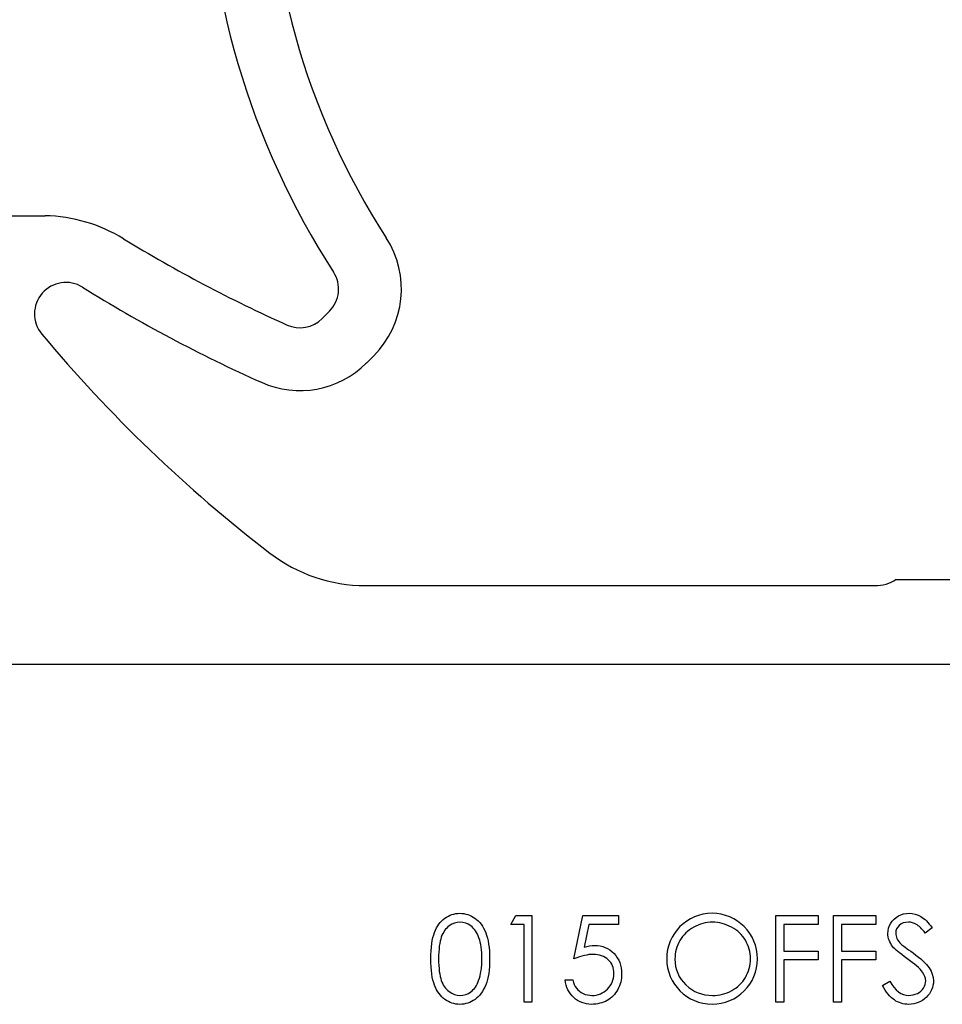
# Model space of a CAD drawing. Header units: inches. Extents: x 370 to 474, y 80 to 168.
# Tile 6 of 170: x 377.97 to 379.44, y 84.71 to 86.27. Entities that reach past the tile are written whole.
import ezdxf

# ---------------------------------------------------------------- set-up
doc = ezdxf.new("R2010")
doc.units = ezdxf.units.IN
doc.header["$LTSCALE"] = 0.5
doc.header["$MEASUREMENT"] = 0
doc.layers.add('APP-M-S', color=30, linetype='Continuous')

msp = doc.modelspace()

# ---------------------------------------------------------------- linework, layer by layer
at = {"color": 7, "linetype": 'Continuous'}
for p, q in [((378.6571, 84.8484), (378.6601, 84.8492)), ((378.6601, 84.8492), (378.6632, 84.8498)), ((378.6632, 84.8498), (378.6663, 84.8502)), ((378.6663, 84.8502), (378.6696, 84.8503)), ((378.6696, 84.8503), (378.6696, 84.8503)), ((378.6696, 84.8503), (378.6728, 84.8502)), ((378.6728, 84.8502), (378.6761, 84.8498)), ((378.6761, 84.8498), (378.6792, 84.8492)), ((378.6792, 84.8492), (378.6823, 84.8484)), ((379.3721, 84.8479), (379.3763, 84.8493)), ((379.3763, 84.8493), (379.3807, 84.85)), ((379.3807, 84.85), (379.3853, 84.8503)), ((379.3853, 84.8503), (379.3853, 84.8503)), ((379.3853, 84.8503), (379.3901, 84.85)), ((379.3901, 84.85), (379.3949, 84.8491)), ((379.3949, 84.8491), (379.3994, 84.8475)), ((378.6363, 84.8331), (378.6385, 84.8358)), ((378.6385, 84.8358), (378.6407, 84.8383)), ((378.6407, 84.8383), (378.6432, 84.8406)), ((378.6432, 84.8406), (378.6458, 84.8426)), ((378.6458, 84.8426), (378.6485, 84.8444)), ((378.6485, 84.8444), (378.6513, 84.846)), ((378.6513, 84.846), (378.6541, 84.8473)), ((378.6541, 84.8473), (378.6571, 84.8484)), ((378.661, 84.8347), (378.6567, 84.8328)), ((378.6654, 84.8358), (378.661, 84.8347)), ((378.67, 84.8362), (378.6654, 84.8358)), ((378.6745, 84.8358), (378.67, 84.8362)), ((378.67, 84.8362), (378.67, 84.8362)), ((378.6789, 84.8347), (378.6745, 84.8358)), ((378.6831, 84.8328), (378.6789, 84.8347)), ((378.6823, 84.8484), (378.6852, 84.8473)), ((378.6852, 84.8473), (378.6881, 84.846)), ((378.6881, 84.846), (378.691, 84.8444)), ((378.691, 84.8444), (378.6937, 84.8426)), ((378.6937, 84.8426), (378.6963, 84.8405)), ((378.6963, 84.8405), (378.6988, 84.8382)), ((378.6988, 84.8382), (378.7012, 84.8357)), ((378.7012, 84.8357), (378.7034, 84.8329)), ((378.7507, 84.8326), (378.7588, 84.8468)), ((378.7588, 84.8468), (378.7842, 84.8468)), ((378.7842, 84.8468), (378.7842, 84.8468)), ((378.7842, 84.8468), (378.7842, 84.709)), ((378.8514, 84.7779), (378.8655, 84.8468)), ((378.8655, 84.8468), (378.8655, 84.8468)), ((378.8655, 84.8468), (378.922, 84.8468)), ((378.9221, 84.8468), (378.922, 84.8326)), ((379.0566, 84.8342), (379.0529, 84.8331)), ((379.0603, 84.8351), (379.0566, 84.8342)), ((379.0641, 84.8357), (379.0603, 84.8351)), ((379.068, 84.8361), (379.0641, 84.8357)), ((379.0719, 84.8362), (379.068, 84.8361)), ((379.0759, 84.8361), (379.0719, 84.8362)), ((379.0798, 84.8357), (379.0759, 84.8361)), ((379.0837, 84.8351), (379.0798, 84.8357)), ((379.0875, 84.8342), (379.0837, 84.8351)), ((379.0913, 84.8331), (379.0875, 84.8342)), ((379.1729, 84.8468), (379.24, 84.8468)), ((379.1729, 84.709), (379.1729, 84.8468)), ((379.24, 84.8468), (379.24, 84.8468)), ((379.24, 84.8468), (379.24, 84.8326)), ((379.2648, 84.8468), (379.3319, 84.8468)), ((379.2648, 84.709), (379.2648, 84.8468)), ((379.3319, 84.8468), (379.3319, 84.8468)), ((379.3319, 84.8468), (379.3319, 84.8326)), ((379.3538, 84.8307), (379.3557, 84.8345)), ((379.3557, 84.8345), (379.3581, 84.8379)), ((379.3581, 84.8379), (379.361, 84.8411)), ((379.361, 84.8411), (379.3643, 84.8437)), ((379.3643, 84.8437), (379.368, 84.8461)), ((379.368, 84.8461), (379.3721, 84.8479)), ((379.3724, 84.8333), (379.3694, 84.8311)), ((379.3758, 84.8349), (379.3724, 84.8333)), ((379.3796, 84.8359), (379.3758, 84.8349)), ((379.3839, 84.8362), (379.3796, 84.8359)), ((379.3873, 84.836), (379.3839, 84.8362)), ((379.3839, 84.8362), (379.3839, 84.8362)), ((379.3906, 84.8353), (379.3873, 84.836)), ((379.3937, 84.8342), (379.3906, 84.8353)), ((379.3967, 84.8327), (379.3937, 84.8342)), ((379.3994, 84.8475), (379.4038, 84.8453)), ((379.4038, 84.8453), (379.406, 84.8439)), ((379.406, 84.8439), (379.4081, 84.8423)), ((379.4081, 84.8423), (379.4104, 84.8404)), ((379.4104, 84.8404), (379.4126, 84.8382)), ((379.4126, 84.8382), (379.4149, 84.8358)), ((379.4149, 84.8358), (379.4172, 84.8331)), ((378.628, 84.8161), (378.6293, 84.82)), ((378.6293, 84.82), (378.6308, 84.8236)), ((378.6308, 84.8236), (378.6325, 84.827)), ((378.6325, 84.827), (378.6344, 84.8302)), ((378.6344, 84.8302), (378.6363, 84.8331)), ((378.6425, 84.818), (378.6412, 84.8153)), ((378.6439, 84.8204), (378.6425, 84.818)), ((378.6453, 84.8227), (378.6439, 84.8204)), ((378.6469, 84.8249), (378.6453, 84.8227)), ((378.6487, 84.8268), (378.6469, 84.8249)), ((378.6505, 84.8286), (378.6487, 84.8268)), ((378.6525, 84.8302), (378.6505, 84.8286)), ((378.6567, 84.8328), (378.6525, 84.8302)), ((378.6873, 84.8302), (378.6831, 84.8328)), ((378.6893, 84.8286), (378.6873, 84.8302)), ((378.6911, 84.8267), (378.6893, 84.8286)), ((378.6929, 84.8247), (378.6911, 84.8267)), ((378.6946, 84.8224), (378.6929, 84.8247)), ((378.6961, 84.8199), (378.6946, 84.8224)), ((378.6976, 84.8172), (378.6961, 84.8199)), ((378.7034, 84.8329), (378.7055, 84.8299)), ((378.7055, 84.8299), (378.7074, 84.8266)), ((378.7074, 84.8266), (378.7092, 84.8231)), ((378.7092, 84.8231), (378.7108, 84.8194)), ((378.7108, 84.8194), (378.7123, 84.8153)), ((378.7719, 84.8326), (378.7507, 84.8326)), ((378.7507, 84.8326), (378.7507, 84.8326)), ((378.7719, 84.709), (378.7719, 84.8326)), ((378.7719, 84.8326), (378.7719, 84.8326)), ((378.8752, 84.8326), (378.8677, 84.7964)), ((378.922, 84.8326), (378.8752, 84.8326)), ((378.8752, 84.8326), (378.8752, 84.8326)), ((378.922, 84.8326), (378.922, 84.8326)), ((379.0295, 84.819), (379.0269, 84.8163)), ((379.0324, 84.8216), (379.0295, 84.819)), ((379.0354, 84.824), (379.0324, 84.8216)), ((379.0386, 84.8262), (379.0354, 84.824)), ((379.0421, 84.8283), (379.0386, 84.8262)), ((379.0456, 84.8301), (379.0421, 84.8283)), ((379.0492, 84.8317), (379.0456, 84.8301)), ((379.0529, 84.8331), (379.0492, 84.8317)), ((379.095, 84.8317), (379.0913, 84.8331)), ((379.0986, 84.8301), (379.095, 84.8317)), ((379.1022, 84.8283), (379.0986, 84.8301)), ((379.1057, 84.8262), (379.1022, 84.8283)), ((379.109, 84.824), (379.1057, 84.8262)), ((379.1121, 84.8217), (379.109, 84.824)), ((379.1149, 84.8191), (379.1121, 84.8217)), ((379.1176, 84.8164), (379.1149, 84.8191)), ((379.24, 84.8326), (379.1853, 84.8326)), ((379.1853, 84.8326), (379.1853, 84.8326)), ((379.1853, 84.8326), (379.1853, 84.7902)), ((379.24, 84.8326), (379.24, 84.8326)), ((379.3319, 84.8326), (379.2771, 84.8326)), ((379.2771, 84.8326), (379.2771, 84.8326)), ((379.2771, 84.8326), (379.2771, 84.7902)), ((379.3319, 84.8326), (379.3319, 84.8326)), ((379.3513, 84.8181), (379.3516, 84.8225)), ((379.3514, 84.8154), (379.3513, 84.8181)), ((379.3513, 84.8181), (379.3513, 84.8181)), ((379.3516, 84.8225), (379.3524, 84.8267)), ((379.3524, 84.8267), (379.3538, 84.8307)), ((379.3641, 84.8223), (379.3637, 84.8187)), ((379.3637, 84.8187), (379.3637, 84.8187)), ((379.3637, 84.8187), (379.3638, 84.8165)), ((379.3651, 84.8255), (379.3641, 84.8223)), ((379.3669, 84.8285), (379.3651, 84.8255)), ((379.3694, 84.8311), (379.3669, 84.8285)), ((379.3981, 84.8318), (379.3967, 84.8327)), ((379.3997, 84.8305), (379.3981, 84.8318)), ((379.4014, 84.8291), (379.3997, 84.8305)), ((379.4031, 84.8275), (379.4014, 84.8291)), ((379.4049, 84.8256), (379.4031, 84.8275)), ((379.4068, 84.8234), (379.4049, 84.8256)), ((379.4088, 84.8211), (379.4068, 84.8234)), ((379.4108, 84.8185), (379.4088, 84.8211)), ((379.422, 84.827), (379.4108, 84.8185)), ((379.4108, 84.8185), (379.4108, 84.8185)), ((379.4172, 84.8331), (379.4196, 84.8302)), ((379.4196, 84.8302), (379.422, 84.827)), ((379.422, 84.827), (379.422, 84.827)), ((378.6243, 84.7966), (378.6249, 84.802)), ((378.6249, 84.802), (378.6258, 84.8071)), ((378.6258, 84.8071), (378.6268, 84.8118)), ((378.6268, 84.8118), (378.628, 84.8161)), ((378.6375, 84.8021), (378.6369, 84.798)), ((378.6383, 84.8059), (378.6375, 84.8021)), ((378.6391, 84.8094), (378.6383, 84.8059)), ((378.6401, 84.8125), (378.6391, 84.8094)), ((378.6412, 84.8153), (378.6401, 84.8125)), ((378.6989, 84.8143), (378.6976, 84.8172)), ((378.7001, 84.8112), (378.6989, 84.8143)), ((378.7012, 84.8078), (378.7001, 84.8112)), ((378.7022, 84.8042), (378.7012, 84.8078)), ((378.7029, 84.8004), (378.7022, 84.8042)), ((378.7123, 84.8153), (378.7136, 84.811)), ((378.7136, 84.811), (378.7147, 84.8063)), ((378.7147, 84.8063), (378.7155, 84.8013)), ((379.0182, 84.8037), (379.0166, 84.8002)), ((379.0201, 84.8071), (379.0182, 84.8037)), ((379.0221, 84.8103), (379.0201, 84.8071)), ((379.0244, 84.8134), (379.0221, 84.8103)), ((379.0269, 84.8163), (379.0244, 84.8134)), ((379.1201, 84.8135), (379.1176, 84.8164)), ((379.1223, 84.8105), (379.1201, 84.8135)), ((379.1244, 84.8073), (379.1223, 84.8105)), ((379.1263, 84.804), (379.1244, 84.8073)), ((379.1279, 84.8005), (379.1263, 84.804)), ((379.3518, 84.8126), (379.3514, 84.8154)), ((379.3524, 84.8099), (379.3518, 84.8126)), ((379.3533, 84.8073), (379.3524, 84.8099)), ((379.3543, 84.8047), (379.3533, 84.8073)), ((379.3557, 84.8021), (379.3543, 84.8047)), ((379.3572, 84.7996), (379.3557, 84.8021)), ((379.3638, 84.8165), (379.3642, 84.8143)), ((379.3642, 84.8143), (379.3648, 84.8122)), ((379.3648, 84.8122), (379.3656, 84.8101)), ((379.3656, 84.8101), (379.3668, 84.8079)), ((379.3668, 84.8079), (379.3684, 84.8057)), ((379.3684, 84.8057), (379.3704, 84.8034)), ((379.3704, 84.8034), (379.3728, 84.8009)), ((378.6236, 84.7844), (378.6238, 84.7907)), ((378.6238, 84.7907), (378.6243, 84.7966)), ((378.6361, 84.7886), (378.6359, 84.7834)), ((378.6365, 84.7935), (378.6361, 84.7886)), ((378.6369, 84.798), (378.6365, 84.7935)), ((378.7036, 84.7964), (378.7029, 84.8004)), ((378.7041, 84.7921), (378.7036, 84.7964)), ((378.7045, 84.7876), (378.7041, 84.7921)), ((378.7047, 84.7828), (378.7045, 84.7876)), ((378.7155, 84.8013), (378.7162, 84.7959)), ((378.7162, 84.7959), (378.7167, 84.7902)), ((378.7167, 84.7902), (378.717, 84.7842)), ((378.8677, 84.7964), (378.8721, 84.7976)), ((378.8677, 84.7964), (378.8677, 84.7964)), ((378.8721, 84.7976), (378.8763, 84.7984)), ((378.8763, 84.7984), (378.8803, 84.7989)), ((378.8803, 84.7989), (378.884, 84.7991)), ((378.884, 84.7991), (378.884, 84.7991)), ((378.884, 84.7991), (378.8886, 84.7989)), ((378.8886, 84.7989), (378.893, 84.7983)), ((378.893, 84.7983), (378.8972, 84.7973)), ((378.8972, 84.7973), (378.9012, 84.7959)), ((378.9012, 84.7959), (378.905, 84.7941)), ((378.905, 84.7941), (378.9085, 84.792)), ((378.9085, 84.792), (378.9119, 84.7894)), ((378.9119, 84.7894), (378.9151, 84.7864)), ((378.9151, 84.7864), (378.918, 84.7831)), ((379.0132, 84.7892), (379.0126, 84.7853)), ((379.0141, 84.7929), (379.0132, 84.7892)), ((379.0152, 84.7966), (379.0141, 84.7929)), ((379.0166, 84.8002), (379.0152, 84.7966)), ((379.1292, 84.797), (379.1279, 84.8005)), ((379.1303, 84.7934), (379.1292, 84.797)), ((379.1312, 84.7897), (379.1303, 84.7934)), ((379.1318, 84.7859), (379.1312, 84.7897)), ((379.1853, 84.7902), (379.1853, 84.7902)), ((379.1853, 84.7902), (379.24, 84.7902)), ((379.24, 84.7902), (379.24, 84.7902)), ((379.24, 84.7902), (379.24, 84.7761)), ((379.2771, 84.7902), (379.2771, 84.7902)), ((379.2771, 84.7902), (379.3319, 84.7902)), ((379.3319, 84.7902), (379.3319, 84.7902)), ((379.3319, 84.7902), (379.3319, 84.7761)), ((379.359, 84.7972), (379.3572, 84.7996)), ((379.3604, 84.7956), (379.359, 84.7972)), ((379.359, 84.7972), (379.359, 84.7972)), ((379.3621, 84.7938), (379.3604, 84.7956)), ((379.3643, 84.7918), (379.3621, 84.7938)), ((379.3669, 84.7896), (379.3643, 84.7918)), ((379.3699, 84.7872), (379.3669, 84.7896)), ((379.3734, 84.7845), (379.3699, 84.7872)), ((379.3728, 84.8009), (379.3728, 84.8009)), ((379.3728, 84.8009), (379.3737, 84.8001)), ((379.3737, 84.8001), (379.375, 84.7991)), ((379.375, 84.7991), (379.3767, 84.7978)), ((379.3767, 84.7978), (379.3788, 84.7962)), ((379.3788, 84.7962), (379.3813, 84.7943)), ((379.3813, 84.7943), (379.3843, 84.7922)), ((379.3843, 84.7922), (379.3876, 84.7899)), ((379.3876, 84.7899), (379.3913, 84.7872)), ((379.3913, 84.7872), (379.3913, 84.7872)), ((379.3913, 84.7872), (379.3958, 84.7839)), ((378.6235, 84.7778), (378.6236, 84.7844)), ((378.6236, 84.7713), (378.6235, 84.7778)), ((378.6238, 84.765), (378.6236, 84.7713)), ((378.6359, 84.7834), (378.6359, 84.7779)), ((378.6359, 84.7779), (378.6359, 84.7724)), ((378.6359, 84.7724), (378.6361, 84.7672)), ((378.7044, 84.7681), (378.7047, 84.7729)), ((378.7048, 84.7779), (378.7047, 84.7828)), ((378.7047, 84.7729), (378.7048, 84.7779)), ((378.7048, 84.7779), (378.7048, 84.7779)), ((378.717, 84.7715), (378.7167, 84.7655)), ((378.717, 84.7842), (378.7171, 84.7778)), ((378.7171, 84.7778), (378.717, 84.7715)), ((378.7171, 84.7778), (378.7171, 84.7778)), ((378.8558, 84.7795), (378.8514, 84.7779)), ((378.8514, 84.7779), (378.8514, 84.7779)), ((378.86, 84.781), (378.8558, 84.7795)), ((378.864, 84.7822), (378.86, 84.781)), ((378.8679, 84.7832), (378.864, 84.7822)), ((378.8716, 84.7839), (378.8679, 84.7832)), ((378.8751, 84.7845), (378.8716, 84.7839)), ((378.8785, 84.7848), (378.8751, 84.7845)), ((378.8817, 84.7849), (378.8785, 84.7848)), ((378.8854, 84.7848), (378.8817, 84.7849)), ((378.8817, 84.7849), (378.8817, 84.7849)), ((378.8889, 84.7844), (378.8854, 84.7848)), ((378.8922, 84.7838), (378.8889, 84.7844)), ((378.8954, 84.7828), (378.8922, 84.7838)), ((378.8983, 84.7816), (378.8954, 84.7828)), ((378.901, 84.7802), (378.8983, 84.7816)), ((378.9036, 84.7785), (378.901, 84.7802)), ((378.9059, 84.7765), (378.9036, 84.7785)), ((378.908, 84.7743), (378.9059, 84.7765)), ((378.9099, 84.772), (378.908, 84.7743)), ((378.9114, 84.7695), (378.9099, 84.772)), ((378.918, 84.7831), (378.9204, 84.7796)), ((378.9204, 84.7796), (378.9226, 84.7759)), ((378.9226, 84.7759), (378.9243, 84.772)), ((378.9243, 84.772), (378.9256, 84.7678)), ((379.0123, 84.7814), (379.0121, 84.7773)), ((379.0121, 84.7773), (379.0121, 84.7773)), ((379.0121, 84.7773), (379.0124, 84.7714)), ((379.0126, 84.7853), (379.0123, 84.7814)), ((379.0124, 84.7714), (379.0132, 84.7656)), ((379.1322, 84.782), (379.1318, 84.7859)), ((379.1318, 84.77), (379.1322, 84.7739)), ((379.1323, 84.778), (379.1322, 84.782)), ((379.1322, 84.7739), (379.1323, 84.778)), ((379.1323, 84.778), (379.1323, 84.778)), ((379.24, 84.7761), (379.1853, 84.7761)), ((379.1853, 84.7761), (379.1853, 84.7761)), ((379.1853, 84.7761), (379.1853, 84.709)), ((379.24, 84.7761), (379.24, 84.7761)), ((379.3319, 84.7761), (379.2771, 84.7761)), ((379.2771, 84.7761), (379.2771, 84.7761)), ((379.2771, 84.7761), (379.2771, 84.709)), ((379.3319, 84.7761), (379.3319, 84.7761)), ((379.3773, 84.7815), (379.3734, 84.7845)), ((379.3816, 84.7784), (379.3773, 84.7815)), ((379.3859, 84.7753), (379.3816, 84.7784)), ((379.3816, 84.7784), (379.3816, 84.7784)), ((379.3899, 84.7722), (379.3859, 84.7753)), ((379.3936, 84.7693), (379.3899, 84.7722)), ((379.3958, 84.7839), (379.3999, 84.7807)), ((379.3999, 84.7807), (379.4036, 84.7777)), ((379.4036, 84.7777), (379.407, 84.7746)), ((379.407, 84.7746), (379.41, 84.7717)), ((379.41, 84.7717), (379.4126, 84.7689)), ((378.6243, 84.7592), (378.6238, 84.765)), ((378.625, 84.7538), (378.6243, 84.7592)), ((378.6361, 84.7672), (378.6365, 84.7623)), ((378.6365, 84.7623), (378.6369, 84.7578)), ((378.6369, 84.7578), (378.6375, 84.7537)), ((378.7027, 84.7549), (378.7035, 84.7591)), ((378.7035, 84.7591), (378.704, 84.7635)), ((378.704, 84.7635), (378.7044, 84.7681)), ((378.7162, 84.7598), (378.7156, 84.7545)), ((378.7167, 84.7655), (378.7162, 84.7598)), ((378.9127, 84.7668), (378.9114, 84.7695)), ((378.9137, 84.764), (378.9127, 84.7668)), ((378.9144, 84.761), (378.9137, 84.764)), ((378.9148, 84.7578), (378.9144, 84.761)), ((378.915, 84.7545), (378.9148, 84.7578)), ((378.9256, 84.7678), (378.9266, 84.7634)), ((378.9266, 84.7634), (378.9271, 84.7588)), ((378.9271, 84.7588), (378.9273, 84.754)), ((379.0132, 84.7656), (379.0146, 84.7602)), ((379.0146, 84.7602), (379.0165, 84.7549)), ((379.0165, 84.7549), (379.019, 84.7499)), ((379.1263, 84.7517), (379.1279, 84.7552)), ((379.1279, 84.7552), (379.1292, 84.7587)), ((379.1292, 84.7587), (379.1303, 84.7624)), ((379.1303, 84.7624), (379.1312, 84.7661)), ((379.1312, 84.7661), (379.1318, 84.77)), ((379.3968, 84.7665), (379.3936, 84.7693)), ((379.3998, 84.7638), (379.3968, 84.7665)), ((379.4024, 84.7613), (379.3998, 84.7638)), ((379.4046, 84.7588), (379.4024, 84.7613)), ((379.4065, 84.7565), (379.4046, 84.7588)), ((379.4086, 84.7531), (379.4065, 84.7565)), ((379.4065, 84.7565), (379.4065, 84.7565)), ((379.4126, 84.7689), (379.4149, 84.7662)), ((379.4149, 84.7662), (379.4168, 84.7635)), ((379.4168, 84.7635), (379.4199, 84.7584)), ((379.4199, 84.7584), (379.422, 84.7532)), ((378.6258, 84.7487), (378.625, 84.7538)), ((378.6268, 84.744), (378.6258, 84.7487)), ((378.628, 84.7396), (378.6268, 84.744)), ((378.6294, 84.7357), (378.628, 84.7396)), ((378.6375, 84.7537), (378.6382, 84.7499)), ((378.6382, 84.7499), (378.6391, 84.7464)), ((378.6391, 84.7464), (378.6401, 84.7433)), ((378.6401, 84.7433), (378.6412, 84.7405)), ((378.6412, 84.7405), (378.6425, 84.7379)), ((378.6972, 84.7377), (378.6984, 84.7404)), ((378.6984, 84.7404), (378.6995, 84.7432)), ((378.6995, 84.7432), (378.7007, 84.7469)), ((378.6995, 84.7432), (378.6995, 84.7432)), ((378.7007, 84.7469), (378.7018, 84.7508)), ((378.7018, 84.7508), (378.7027, 84.7549)), ((378.7124, 84.7405), (378.7109, 84.7365)), ((378.7136, 84.7448), (378.7124, 84.7405)), ((378.7147, 84.7495), (378.7136, 84.7448)), ((378.7156, 84.7545), (378.7147, 84.7495)), ((378.838, 84.7401), (378.8372, 84.7443)), ((378.8372, 84.7443), (378.8372, 84.7443)), ((378.8372, 84.7443), (378.8496, 84.7443)), ((378.839, 84.7361), (378.838, 84.7401)), ((378.8496, 84.7443), (378.8496, 84.7443)), ((378.8496, 84.7443), (378.8506, 84.7404)), ((378.8506, 84.7404), (378.8519, 84.7369)), ((378.9109, 84.7378), (378.9124, 84.7408)), ((378.9124, 84.7408), (378.9135, 84.744)), ((378.9135, 84.744), (378.9143, 84.7473)), ((378.9143, 84.7473), (378.9148, 84.7509)), ((378.9148, 84.7509), (378.915, 84.7545)), ((378.915, 84.7545), (378.915, 84.7545)), ((378.9258, 84.7409), (378.9249, 84.7378)), ((378.9265, 84.7441), (378.9258, 84.7409)), ((378.927, 84.7473), (378.9265, 84.7441)), ((378.9272, 84.7506), (378.927, 84.7473)), ((378.9273, 84.754), (378.9272, 84.7506)), ((378.9273, 84.754), (378.9273, 84.754)), ((379.019, 84.7499), (379.022, 84.7451)), ((379.022, 84.7451), (379.0256, 84.7406)), ((379.0256, 84.7406), (379.0297, 84.7363)), ((379.1176, 84.7391), (379.1201, 84.742)), ((379.1201, 84.742), (379.1223, 84.745)), ((379.1223, 84.745), (379.1244, 84.7483)), ((379.1244, 84.7483), (379.1263, 84.7517)), ((379.3425, 84.7356), (379.3541, 84.7425)), ((379.3541, 84.7425), (379.3541, 84.7425)), ((379.3541, 84.7425), (379.3575, 84.7372)), ((379.4102, 84.7498), (379.4086, 84.7531)), ((379.4111, 84.7464), (379.4102, 84.7498)), ((379.4106, 84.737), (379.4112, 84.7399)), ((379.4114, 84.7429), (379.4111, 84.7464)), ((379.4112, 84.7399), (379.4114, 84.7429)), ((379.4114, 84.7429), (379.4114, 84.7429)), ((379.422, 84.7532), (379.4233, 84.748)), ((379.4233, 84.748), (379.4238, 84.7427)), ((379.4238, 84.7427), (379.4236, 84.739)), ((379.4238, 84.7427), (379.4238, 84.7427)), ((378.6309, 84.732), (378.6294, 84.7357)), ((378.6327, 84.7286), (378.6309, 84.732)), ((378.6345, 84.7254), (378.6327, 84.7286)), ((378.6365, 84.7225), (378.6345, 84.7254)), ((378.6425, 84.7379), (378.6438, 84.7354)), ((378.6438, 84.7354), (378.6453, 84.7331)), ((378.6453, 84.7331), (378.6469, 84.731)), ((378.6469, 84.731), (378.6487, 84.729)), ((378.6487, 84.729), (378.6505, 84.7272)), ((378.6505, 84.7272), (378.6525, 84.7256)), ((378.6525, 84.7256), (378.6567, 84.723)), ((378.6832, 84.7229), (378.6873, 84.7255)), ((378.6873, 84.7255), (378.6893, 84.7271)), ((378.6893, 84.7271), (378.6911, 84.7288)), ((378.6911, 84.7288), (378.6928, 84.7308)), ((378.6928, 84.7308), (378.6944, 84.7329)), ((378.6944, 84.7329), (378.6959, 84.7352)), ((378.6959, 84.7352), (378.6972, 84.7377)), ((378.7056, 84.726), (378.7035, 84.723)), ((378.7075, 84.7293), (378.7056, 84.726)), ((378.7093, 84.7327), (378.7075, 84.7293)), ((378.7109, 84.7365), (378.7093, 84.7327)), ((378.8402, 84.7323), (378.839, 84.7361)), ((378.8418, 84.7287), (378.8402, 84.7323)), ((378.8437, 84.7253), (378.8418, 84.7287)), ((378.8458, 84.7221), (378.8437, 84.7253)), ((378.8519, 84.7369), (378.8534, 84.7337)), ((378.8534, 84.7337), (378.8553, 84.731)), ((378.8553, 84.731), (378.8575, 84.7285)), ((378.8575, 84.7285), (378.86, 84.7264)), ((378.86, 84.7264), (378.8628, 84.7244)), ((378.8628, 84.7244), (378.866, 84.7227)), ((378.8964, 84.7235), (378.8993, 84.7252)), ((378.8993, 84.7252), (378.902, 84.7272)), ((378.902, 84.7272), (378.9047, 84.7296)), ((378.9047, 84.7296), (378.9071, 84.7321)), ((378.9071, 84.7321), (378.9092, 84.7349)), ((378.9092, 84.7349), (378.9109, 84.7378)), ((378.9176, 84.7236), (378.9157, 84.7212)), ((378.9194, 84.7262), (378.9176, 84.7236)), ((378.921, 84.729), (378.9194, 84.7262)), ((378.9225, 84.7319), (378.921, 84.729)), ((378.9238, 84.7348), (378.9225, 84.7319)), ((378.9249, 84.7378), (378.9238, 84.7348)), ((379.0297, 84.7363), (379.0342, 84.7324)), ((379.0342, 84.7324), (379.0389, 84.729)), ((379.0389, 84.729), (379.0438, 84.7261)), ((379.0438, 84.7261), (379.049, 84.7238)), ((379.049, 84.7238), (379.0544, 84.7219)), ((379.0916, 84.7226), (379.0953, 84.7239)), ((379.0953, 84.7239), (379.0989, 84.7255)), ((379.0989, 84.7255), (379.1025, 84.7273)), ((379.1025, 84.7273), (379.1059, 84.7293)), ((379.1059, 84.7293), (379.1091, 84.7314)), ((379.1091, 84.7314), (379.1121, 84.7338)), ((379.1121, 84.7338), (379.115, 84.7364)), ((379.115, 84.7364), (379.1176, 84.7391)), ((379.3447, 84.7316), (379.3425, 84.7356)), ((379.3469, 84.728), (379.3447, 84.7316)), ((379.3492, 84.7247), (379.3469, 84.728)), ((379.3516, 84.7216), (379.3492, 84.7247)), ((379.3575, 84.7372), (379.3609, 84.7325)), ((379.3609, 84.7325), (379.3645, 84.7285)), ((379.3645, 84.7285), (379.3682, 84.7253)), ((379.3682, 84.7253), (379.3721, 84.7228)), ((379.3982, 84.7228), (379.4012, 84.7245)), ((379.4012, 84.7245), (379.4039, 84.7266)), ((379.4039, 84.7266), (379.4061, 84.7289)), ((379.4061, 84.7289), (379.408, 84.7314)), ((379.408, 84.7314), (379.4095, 84.7342)), ((379.4095, 84.7342), (379.4106, 84.737)), ((379.4193, 84.7254), (379.4173, 84.7223)), ((379.4209, 84.7287), (379.4193, 84.7254)), ((379.4222, 84.732), (379.4209, 84.7287)), ((379.423, 84.7354), (379.4222, 84.732)), ((379.4236, 84.739), (379.423, 84.7354)), ((378.6386, 84.7198), (378.6365, 84.7225)), ((378.6409, 84.7173), (378.6386, 84.7198)), ((378.6433, 84.7151), (378.6409, 84.7173)), ((378.6459, 84.713), (378.6433, 84.7151)), ((378.6486, 84.7113), (378.6459, 84.713)), ((378.6513, 84.7097), (378.6486, 84.7113)), ((378.6542, 84.7084), (378.6513, 84.7097)), ((378.6571, 84.7073), (378.6542, 84.7084)), ((378.6567, 84.723), (378.661, 84.7211)), ((378.661, 84.7211), (378.6654, 84.72)), ((378.6654, 84.72), (378.67, 84.7196)), ((378.67, 84.7196), (378.6745, 84.7199)), ((378.67, 84.7196), (378.67, 84.7196)), ((378.6745, 84.7199), (378.6789, 84.7211)), ((378.6789, 84.7211), (378.6832, 84.7229)), ((378.6853, 84.7085), (378.6823, 84.7074)), ((378.6882, 84.7098), (378.6853, 84.7085)), ((378.691, 84.7114), (378.6882, 84.7098)), ((378.6938, 84.7133), (378.691, 84.7114)), ((378.6964, 84.7153), (378.6938, 84.7133)), ((378.699, 84.7176), (378.6964, 84.7153)), ((378.7013, 84.7202), (378.699, 84.7176)), ((378.7035, 84.723), (378.7013, 84.7202)), ((378.7842, 84.709), (378.7719, 84.709)), ((378.7719, 84.709), (378.7719, 84.709)), ((378.7842, 84.709), (378.7842, 84.709)), ((378.8483, 84.7191), (378.8458, 84.7221)), ((378.851, 84.7163), (378.8483, 84.7191)), ((378.8539, 84.7137), (378.851, 84.7163)), ((378.8571, 84.7115), (378.8539, 84.7137)), ((378.8604, 84.7097), (378.8571, 84.7115)), ((378.8638, 84.7082), (378.8604, 84.7097)), ((378.8674, 84.707), (378.8638, 84.7082)), ((378.866, 84.7227), (378.8694, 84.7213)), ((378.8694, 84.7213), (378.8729, 84.7204)), ((378.8729, 84.7204), (378.8764, 84.7198)), ((378.8764, 84.7198), (378.88, 84.7196)), ((378.88, 84.7196), (378.8835, 84.7197)), ((378.88, 84.7196), (378.88, 84.7196)), ((378.8835, 84.7197), (378.8869, 84.7202)), ((378.8869, 84.7202), (378.8902, 84.721)), ((378.8902, 84.721), (378.8934, 84.7221)), ((378.8934, 84.7221), (378.8964, 84.7235)), ((378.8985, 84.7089), (378.8955, 84.7078)), ((378.9013, 84.7101), (378.8985, 84.7089)), ((378.904, 84.7115), (378.9013, 84.7101)), ((378.9067, 84.7131), (378.904, 84.7115)), ((378.9091, 84.7149), (378.9067, 84.7131)), ((378.9115, 84.7168), (378.9091, 84.7149)), ((378.9137, 84.7189), (378.9115, 84.7168)), ((378.9157, 84.7212), (378.9137, 84.7189)), ((379.0544, 84.7219), (379.06, 84.7206)), ((379.06, 84.7206), (379.0659, 84.7198)), ((379.0659, 84.7198), (379.0719, 84.7196)), ((379.0719, 84.7196), (379.076, 84.7197)), ((379.0719, 84.7196), (379.0719, 84.7196)), ((379.076, 84.7197), (379.08, 84.72)), ((379.08, 84.72), (379.084, 84.7207)), ((379.084, 84.7207), (379.0878, 84.7215)), ((379.0878, 84.7215), (379.0916, 84.7226)), ((379.1853, 84.709), (379.1729, 84.709)), ((379.1729, 84.709), (379.1729, 84.709)), ((379.1853, 84.709), (379.1853, 84.709)), ((379.2771, 84.709), (379.2648, 84.709)), ((379.2648, 84.709), (379.2648, 84.709)), ((379.2771, 84.709), (379.2771, 84.709)), ((379.354, 84.7189), (379.3516, 84.7216)), ((379.3564, 84.7164), (379.354, 84.7189)), ((379.3589, 84.7143), (379.3564, 84.7164)), ((379.3615, 84.7124), (379.3589, 84.7143)), ((379.3641, 84.7107), (379.3615, 84.7124)), ((379.3668, 84.7093), (379.3641, 84.7107)), ((379.3695, 84.7082), (379.3668, 84.7093)), ((379.3723, 84.7072), (379.3695, 84.7082)), ((379.3721, 84.7228), (379.3761, 84.721)), ((379.3761, 84.721), (379.3802, 84.7199)), ((379.3802, 84.7199), (379.3844, 84.7196)), ((379.3844, 84.7196), (379.388, 84.7198)), ((379.3844, 84.7196), (379.3844, 84.7196)), ((379.388, 84.7198), (379.3915, 84.7204)), ((379.3915, 84.7204), (379.3949, 84.7214)), ((379.3949, 84.7214), (379.3982, 84.7228)), ((379.3996, 84.7082), (379.396, 84.707)), ((379.403, 84.7098), (379.3996, 84.7082)), ((379.4062, 84.7117), (379.403, 84.7098)), ((379.4093, 84.7139), (379.4062, 84.7117)), ((379.4123, 84.7165), (379.4093, 84.7139)), ((379.415, 84.7194), (379.4123, 84.7165)), ((379.4173, 84.7223), (379.415, 84.7194)), ((378.6601, 84.7065), (378.6571, 84.7073)), ((378.6632, 84.7059), (378.6601, 84.7065)), ((378.6663, 84.7056), (378.6632, 84.7059)), ((378.6696, 84.7054), (378.6663, 84.7056)), ((378.6728, 84.7056), (378.6696, 84.7054)), ((378.6696, 84.7054), (378.6696, 84.7054)), ((378.6761, 84.7059), (378.6728, 84.7056)), ((378.6792, 84.7065), (378.6761, 84.7059)), ((378.6823, 84.7074), (378.6792, 84.7065)), ((378.8712, 84.7061), (378.8674, 84.707)), ((378.8752, 84.7056), (378.8712, 84.7061)), ((378.8793, 84.7054), (378.8752, 84.7056)), ((378.8827, 84.7055), (378.8793, 84.7054)), ((378.8793, 84.7054), (378.8793, 84.7054)), ((378.8861, 84.7058), (378.8827, 84.7055)), ((378.8894, 84.7063), (378.8861, 84.7058)), ((378.8925, 84.707), (378.8894, 84.7063)), ((378.8955, 84.7078), (378.8925, 84.707)), ((379.3752, 84.7064), (379.3723, 84.7072)), ((379.3782, 84.7059), (379.3752, 84.7064)), ((379.3813, 84.7056), (379.3782, 84.7059)), ((379.3844, 84.7054), (379.3813, 84.7056)), ((379.3884, 84.7056), (379.3844, 84.7054)), ((379.3844, 84.7054), (379.3844, 84.7054)), ((379.3923, 84.7061), (379.3884, 84.7056)), ((379.396, 84.707), (379.3923, 84.7061))]:
    msp.add_line(p, q, dxfattribs=at)
msp.add_arc((379.0713, 84.778), 0.0723, 90.0085, 89.9915, dxfattribs=at)
at = {"layer": 'APP-M-S', "linetype": 'Continuous', "lineweight": 25}
for p, q in [((377.8191, 85.9608), (378.0093, 85.9608)), ((378.4503, 85.7972), (378.4619, 85.8087)), ((378.521, 85.7264), (378.5326, 85.738)), ((379.3647, 85.382), (380.1736, 85.382)), ((378.5194, 85.372), (379.3304, 85.372)), ((377.8191, 85.247), (381.7191, 85.247))]:
    msp.add_line(p, q, dxfattribs=at)
for centre, radius, start, end in [((379.5304, 86.5592), 1.1653, 178.1568, 212.9378), ((379.5304, 86.5592), 1.2653, 179.7281, 212.9378), ((378.0037, 85.7109), 0.25, 58.5387, 88.7314), ((379.3383, 87.892), 2.307, 238.5387, 245.8519), ((378.4265, 85.8441), 0.15, 315, 32.9378), ((378.4265, 85.8441), 0.05, 315, 32.9378), ((378.0423, 85.8046), 0.05, 58.1665, 219.8737), ((379.3383, 87.892), 2.407, 238.1665, 245.8519), ((378.415, 85.8325), 0.05, 245.8519, 315), ((379.7691, 87.247), 2.3, 219.8737, 232.4369), ((378.415, 85.8325), 0.15, 245.8519, 315), ((378.5194, 85.622), 0.25, 232.4369, 270), ((379.3304, 85.4357), 0.0637, 270, 302.5448)]:
    msp.add_arc(centre, radius, start, end, dxfattribs=at)

doc.saveas('drawing.dxf')
